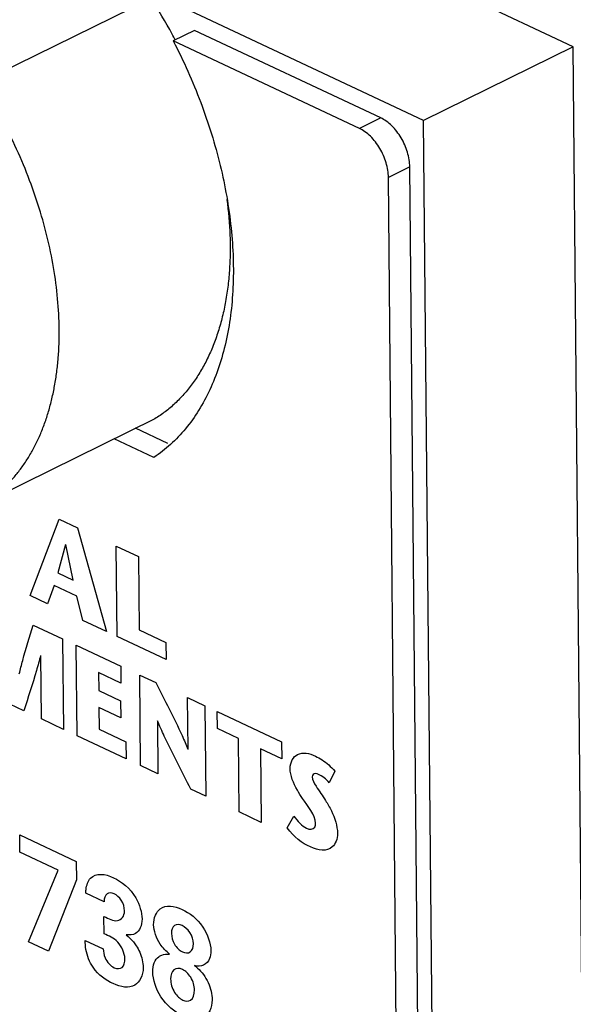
# Model space of a CAD drawing. Header units: inches. Extents: x 0 to 34, y 0 to 22.
# Tile 53 of 60: x 27.059 to 27.332, y 18.027 to 18.513. Entities that reach past the tile are written whole.
import ezdxf

# ---------------------------------------------------------------- set-up
doc = ezdxf.new("R2010")
doc.units = ezdxf.units.IN
doc.header["$LTSCALE"] = 1.87
doc.header["$MEASUREMENT"] = 0
doc.layers.get('0').update_dxf_attribs({"linetype": 'CONTINUOUS'})

msp = doc.modelspace()

# ---------------------------------------------------------------- linework, layer by layer
at = {"color": 7, "linetype": 'CONTINUOUS'}
for p, q in [((27.332112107, 18.4998338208), (26.7726068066, 18.7627920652)), ((27.2581791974, 18.4634446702), (26.698673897, 18.7264029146)), ((27.1234076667, 18.5237300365), (27.0389129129, 18.4821424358)), ((27.1449854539, 18.5079152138), (27.1344236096, 18.5027167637)), ((27.2369590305, 18.4646891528), (27.1449854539, 18.5079152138)), ((27.2263971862, 18.4594907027), (27.1344236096, 18.5027167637)), ((27.332112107, 18.4998338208), (27.2581791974, 18.4634446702)), ((27.3680099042, 14.6048254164), (27.332112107, 18.4998338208)), ((27.2369590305, 18.4646891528), (27.2263971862, 18.4594907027)), ((27.2941005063, 14.5658851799), (27.2581791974, 18.4634446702)), ((27.2513212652, 18.4404818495), (27.240759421, 18.4352833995)), ((27.2842053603, 14.8724682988), (27.2513212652, 18.4404818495)), ((27.2736435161, 14.8672698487), (27.240759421, 18.4352833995)), ((27.1253225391, 18.3159611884), (27.0408277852, 18.2743735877)), ((27.131755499, 18.3037727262), (27.1157971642, 18.3112728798)), ((27.1248600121, 18.2968511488), (27.10523532, 18.3060744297))]:
    msp.add_line(p, q, dxfattribs=at)
at = {"color": 40, "linetype": 'CONTINUOUS'}
for p, q in [((27.063646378, 18.2285798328), (27.0779878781, 18.2663895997)), ((27.0779878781, 18.2663895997), (27.0871551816, 18.2620811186)), ((27.0871551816, 18.2620811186), (27.1013392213, 18.2108648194)), ((27.0812094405, 18.2539247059), (27.0773696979, 18.2398177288)), ((27.0849778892, 18.2362420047), (27.0813050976, 18.2538797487)), ((27.1066555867, 18.2083662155), (27.1062433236, 18.2530978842)), ((27.1062433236, 18.2530978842), (27.117183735, 18.2479560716)), ((27.117183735, 18.2479560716), (27.1175188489, 18.2115953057)), ((27.0773696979, 18.2398177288), (27.0849778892, 18.2362420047)), ((27.0755662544, 18.2336084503), (27.0721983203, 18.2245605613)), ((27.0867956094, 18.228330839), (27.0755662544, 18.2336084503)), ((27.0721983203, 18.2245605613), (27.063646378, 18.2285798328)), ((27.0897449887, 18.2163139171), (27.0867956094, 18.228330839)), ((27.1013392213, 18.2108648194), (27.0897449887, 18.2163139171)), ((27.0652188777, 18.2140361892), (27.0797222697, 18.2072198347)), ((27.1175188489, 18.2115953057), (27.1307698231, 18.2053675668)), ((27.0797222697, 18.2072198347), (27.0801345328, 18.1624881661)), ((27.1308469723, 18.1969966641), (27.1066555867, 18.2083662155)), ((27.1307698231, 18.2053675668), (27.1308469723, 18.1969966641)), ((27.0868946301, 18.159311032), (27.086482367, 18.2040427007)), ((27.086482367, 18.2040427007), (27.1084973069, 18.1936960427)), ((27.0692128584, 18.1676211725), (27.0689242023, 18.1989411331)), ((27.0974999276, 18.1905299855), (27.0975812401, 18.1817073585)), ((27.1085744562, 18.1853251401), (27.0974999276, 18.1905299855)), ((27.1084973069, 18.1936960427), (27.1085744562, 18.1853251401)), ((27.1182317, 18.1445831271), (27.1178194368, 18.1893147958)), ((27.1178194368, 18.1893147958), (27.1257362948, 18.1855940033)), ((27.0975812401, 18.1817073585), (27.1083865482, 18.1766290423)), ((27.1083865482, 18.1766290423), (27.1084636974, 18.1682581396)), ((27.1417085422, 18.1525742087), (27.1414723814, 18.1781983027)), ((27.1414723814, 18.1781983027), (27.1500815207, 18.1741521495)), ((27.0605070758, 18.1717127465), (27.0536118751, 18.1749533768)), ((27.0976583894, 18.1733364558), (27.0977578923, 18.1625401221)), ((27.1084636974, 18.1682581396), (27.0976583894, 18.1733364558)), ((27.1500815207, 18.1741521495), (27.1504937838, 18.1294204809)), ((27.156226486, 18.1629294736), (27.1561493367, 18.1713003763)), ((27.1561493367, 18.1713003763), (27.1879873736, 18.1563370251)), ((27.0801345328, 18.1624881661), (27.0692128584, 18.1676211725)), ((27.1265805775, 18.16675188), (27.1268221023, 18.14054578)), ((27.0977578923, 18.1625401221), (27.1110473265, 18.1562943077)), ((27.1666846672, 18.1580143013), (27.156226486, 18.1629294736)), ((27.1111244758, 18.147923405), (27.0868946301, 18.159311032)), ((27.1110473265, 18.1562943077), (27.1111244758, 18.147923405)), ((27.1670197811, 18.1216535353), (27.1666846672, 18.1580143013)), ((27.1879873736, 18.1563370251), (27.1880645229, 18.1479661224)), ((27.1776053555, 18.1528817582), (27.1779404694, 18.1165209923)), ((27.1880645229, 18.1479661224), (27.1776053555, 18.1528817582)), ((27.1268221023, 18.14054578), (27.1182317, 18.1445831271)), ((27.2142604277, 18.1417633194), (27.2115323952, 18.136049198)), ((27.1504937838, 18.1294204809), (27.1431745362, 18.1328604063)), ((27.1779404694, 18.1165209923), (27.1670197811, 18.1216535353)), ((27.190757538, 18.1137995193), (27.1940017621, 18.1196504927)), ((27.0585866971, 18.1018041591), (27.0585086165, 18.1102761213)), ((27.0585086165, 18.1102761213), (27.0864759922, 18.0971319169)), ((27.0775682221, 18.092883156), (27.0585866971, 18.1018041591)), ((27.0628788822, 18.0575511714), (27.0775682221, 18.092883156)), ((27.0864759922, 18.0971319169), (27.0865594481, 18.088076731)), ((27.0865594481, 18.088076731), (27.0727493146, 18.0529122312)), ((27.1002173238, 18.0772243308), (27.091174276, 18.0814744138)), ((27.1002479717, 18.061434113), (27.100169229, 18.0699779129)), ((27.0727493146, 18.0529122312), (27.0628788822, 18.0575511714)), ((27.090861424, 18.0582092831), (27.0998472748, 18.0539860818))]:
    msp.add_line(p, q, dxfattribs=at)
at = {"color": 7, "linetype": 'CONTINUOUS'}
for centre, radius, start, end in [((26.913497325, 18.387121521), 0.2504480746, 28.3596985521, 33.0558607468), ((26.9111252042, 18.3857944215), 0.253165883, 27.6319329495, 28.3689899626)]:
    msp.add_arc(centre, radius, start, end, dxfattribs=at)
for points, knots in [([(27.1344236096, 18.5027167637), (27.1369785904, 18.4977958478), (27.1417929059, 18.4878080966), (27.1481022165, 18.4724814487), (27.1534413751, 18.4569383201), (27.1591211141, 18.4363640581), (27.1627843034, 18.4157588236), (27.1641972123, 18.3955111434), (27.1641251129, 18.38102025), (27.1629251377, 18.3671419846), (27.1606168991, 18.3539998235), (27.1572167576, 18.3417103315), (27.1527458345, 18.3303846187), (27.1472459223, 18.3201203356), (27.1407491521, 18.3110194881), (27.1333265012, 18.3031738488), (27.127754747, 18.2987872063), (27.1248600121, 18.2968511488)], [0, 0, 0, 0, 0.0746744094, 0.1492210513, 0.2231029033, 0.2958603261, 0.4365586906, 0.5039626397, 0.5690176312, 0.6315169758, 0.6913491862, 0.7484724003, 0.8029556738, 0.8550017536, 0.9049184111, 0.9530984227, 1, 1, 1, 1]), ([(27.0408277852, 18.2743735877), (27.0423097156, 18.2752881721), (27.0452105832, 18.2772554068), (27.0493219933, 18.2805808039), (27.053196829, 18.2842822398), (27.0568227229, 18.2883480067), (27.0601902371, 18.292765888), (27.0632897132, 18.297523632), (27.0661134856, 18.3026071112), (27.0686530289, 18.3080021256), (27.0709016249, 18.3136930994), (27.0728534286, 18.3196638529), (27.0745025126, 18.325897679), (27.0758452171, 18.3323767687), (27.0768771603, 18.3390831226), (27.0778464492, 18.3484079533), (27.0782422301, 18.3605266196), (27.077450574, 18.3754880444), (27.0754074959, 18.3908676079), (27.0721363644, 18.4064924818), (27.0676741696, 18.4221882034), (27.0620710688, 18.437778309), (27.055390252, 18.4530889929), (27.0477067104, 18.4679462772), (27.0419431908, 18.4774889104), (27.0389129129, 18.4821424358)], [0, 0, 0, 0, 0.0229743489, 0.0461750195, 0.0696857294, 0.0935907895, 0.1179721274, 0.1429019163, 0.1684383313, 0.1946293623, 0.2215124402, 0.2491147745, 0.2774544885, 0.3065389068, 0.3363678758, 0.3669324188, 0.4301809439, 0.4960951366, 0.5643780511, 0.634660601, 0.7065171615, 0.7794818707, 0.8530545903, 0.9267379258, 1, 1, 1, 1]), ([(27.2513212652, 18.4404818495), (27.2513103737, 18.4416636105), (27.2510823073, 18.4441030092), (27.2499485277, 18.4490236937), (27.2473556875, 18.4549225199), (27.2434893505, 18.4599790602), (27.2398514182, 18.4630672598), (27.2379266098, 18.4642344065), (27.2369590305, 18.4646891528)], [0, 0, 0, 0, 0.1206409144, 0.2490015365, 0.5143435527, 0.771715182, 0.8908634, 1, 1, 1, 1]), ([(27.240759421, 18.4352833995), (27.2407485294, 18.4364651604), (27.2405204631, 18.4389045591), (27.2393866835, 18.4438252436), (27.2367938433, 18.4497240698), (27.2329275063, 18.4547806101), (27.229289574, 18.4578688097), (27.2273647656, 18.4590359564), (27.2263971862, 18.4594907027)], [0, 0, 0, 0, 0.1206409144, 0.2490015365, 0.5143435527, 0.771715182, 0.8908634, 1, 1, 1, 1]), ([(27.1609195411, 18.4244169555), (27.1617009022, 18.4184521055), (27.1624669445, 18.4095435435), (27.1625920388, 18.3977823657), (27.1622394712, 18.3892847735), (27.1614426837, 18.3810460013), (27.1602049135, 18.3730982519), (27.1585304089, 18.3654731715), (27.1564260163, 18.3582008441), (27.1538990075, 18.3513103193), (27.1509595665, 18.3448288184), (27.1476180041, 18.3387827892), (27.1438881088, 18.3331961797), (27.1397830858, 18.3280923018), (27.1353190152, 18.3234915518), (27.130514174, 18.319415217), (27.1270821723, 18.3170471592), (27.1253225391, 18.3159611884)], [0, 0, 0, 0, 0.1499074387, 0.2223632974, 0.2929982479, 0.3617333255, 0.4285145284, 0.4933150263, 0.556139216, 0.6170240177, 0.6760442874, 0.733310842, 0.7889740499, 0.8432250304, 0.8963032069, 0.9484736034, 1, 1, 1, 1])]:
    msp.add_open_spline(points, degree=3, knots=knots, dxfattribs=at)
at = {"color": 40, "linetype": 'CONTINUOUS'}
for points, knots in [([(27.0583260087, 18.1898568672), (27.0588625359, 18.1921117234), (27.0609522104, 18.2003505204), (27.0634389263, 18.2082498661), (27.0652188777, 18.2140361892)], [0, 0, 0, 0, 0.2708413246, 1, 1, 1, 1]), ([(27.0688088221, 18.1989953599), (27.0681595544, 18.1964832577), (27.0656222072, 18.1871865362), (27.06267946, 18.178243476), (27.0605070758, 18.1717127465)], [0, 0, 0, 0, 0.2675840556, 1, 1, 1, 1]), ([(27.1257362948, 18.1855940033), (27.1301791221, 18.1769105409), (27.1358321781, 18.1660915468), (27.140785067, 18.1549051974), (27.141611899, 18.1526196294)], [0, 0, 0, 0, 0.7990151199, 1, 1, 1, 1]), ([(27.1431745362, 18.1328604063), (27.1386841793, 18.1415560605), (27.1328061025, 18.1526639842), (27.1276837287, 18.1641417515), (27.1266772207, 18.1667064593)], [0, 0, 0, 0, 0.7794239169, 1, 1, 1, 1]), ([(27.1921934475, 18.1431609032), (27.1921631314, 18.1464502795), (27.1955819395, 18.1519301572), (27.2016582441, 18.1506817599), (27.2047557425, 18.1492259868)], [0, 0, 0, 0, 0.4623941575, 1, 1, 1, 1]), ([(27.2047557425, 18.1492259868), (27.2058454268, 18.1487138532), (27.2091175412, 18.1468098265), (27.2123921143, 18.1440844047), (27.2142604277, 18.1417633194)], [0, 0, 0, 0, 0.3317313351, 1, 1, 1, 1]), ([(27.1983132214, 18.1283858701), (27.1974473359, 18.1297158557), (27.1944550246, 18.1340681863), (27.1922244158, 18.1398007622), (27.1921934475, 18.1431609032)], [0, 0, 0, 0, 0.2951602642, 1, 1, 1, 1]), ([(27.2061819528, 18.1402210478), (27.2057135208, 18.1404412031), (27.2043558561, 18.1410038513), (27.2029988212, 18.140099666), (27.203009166, 18.1389772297)], [0, 0, 0, 0, 0.3400536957, 1, 1, 1, 1]), ([(27.203009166, 18.1389772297), (27.2030227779, 18.1375002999), (27.2057440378, 18.1330556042), (27.2081585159, 18.1297164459), (27.209656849, 18.1273291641)], [0, 0, 0, 0, 0.372142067, 1, 1, 1, 1]), ([(27.209656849, 18.1273291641), (27.2106801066, 18.1256857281), (27.2137287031, 18.1207068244), (27.2155454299, 18.1146271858), (27.2155773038, 18.1111687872)], [0, 0, 0, 0, 0.3309292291, 1, 1, 1, 1]), ([(27.2002521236, 18.1136118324), (27.2017920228, 18.1128881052), (27.2043554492, 18.1128656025), (27.2047610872, 18.1154065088), (27.2047543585, 18.1161365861)], [0, 0, 0, 0, 0.7225474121, 1, 1, 1, 1]), ([(27.2155773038, 18.1111687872), (27.2156040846, 18.1082629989), (27.2129250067, 18.1017145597), (27.2060588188, 18.1025360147), (27.2021971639, 18.1043509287)], [0, 0, 0, 0, 0.378668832, 1, 1, 1, 1]), ([(27.091174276, 18.0814744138), (27.09121613, 18.0820728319), (27.0913937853, 18.0850145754), (27.0922930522, 18.0876441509), (27.0935218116, 18.088948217)], [0, 0, 0, 0, 0.2037441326, 1, 1, 1, 1]), ([(27.1049399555, 18.0891815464), (27.1088012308, 18.0873668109), (27.1160539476, 18.081688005), (27.1189347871, 18.0720250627), (27.1189647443, 18.0687746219)], [0, 0, 0, 0, 0.5946008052, 1, 1, 1, 1]), ([(27.1051862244, 18.0812112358), (27.1039535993, 18.0817905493), (27.1011659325, 18.0819799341), (27.1002015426, 18.0789366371), (27.1002173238, 18.0772243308)], [0, 0, 0, 0, 0.4705630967, 1, 1, 1, 1]), ([(27.1103266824, 18.0727628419), (27.110311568, 18.0744027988), (27.1092295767, 18.078347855), (27.1064365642, 18.0806235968), (27.1051862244, 18.0812112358)], [0, 0, 0, 0, 0.5151062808, 1, 1, 1, 1]), ([(27.1247153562, 18.0659288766), (27.124683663, 18.0693676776), (27.1277423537, 18.0763307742), (27.1349812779, 18.0752820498), (27.1388370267, 18.0734699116)], [0, 0, 0, 0, 0.4193959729, 1, 1, 1, 1]), ([(27.1388370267, 18.0734699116), (27.1423712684, 18.0718088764), (27.1494113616, 18.0666476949), (27.1529525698, 18.0567461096), (27.1529863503, 18.0530808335)], [0, 0, 0, 0, 0.5434913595, 1, 1, 1, 1]), ([(27.100169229, 18.0699779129), (27.1024099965, 18.0690015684), (27.1070375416, 18.0662987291), (27.1103507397, 18.0701525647), (27.1103266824, 18.0727628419)], [0, 0, 0, 0, 0.5147153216, 1, 1, 1, 1]), ([(27.1189647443, 18.0687746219), (27.1189942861, 18.0655692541), (27.1169323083, 18.0608760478), (27.1127959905, 18.0607844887), (27.1111453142, 18.060965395)], [0, 0, 0, 0, 0.6007375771, 1, 1, 1, 1]), ([(27.1326259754, 18.0513790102), (27.130967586, 18.0527959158), (27.1269220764, 18.0565031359), (27.1247429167, 18.0629384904), (27.1247153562, 18.0659288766)], [0, 0, 0, 0, 0.4169401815, 1, 1, 1, 1]), ([(27.1388538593, 18.0654643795), (27.1375040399, 18.0660987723), (27.1346198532, 18.0663349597), (27.1335135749, 18.0633137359), (27.1335290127, 18.0616387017)], [0, 0, 0, 0, 0.4987370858, 1, 1, 1, 1]), ([(27.1444112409, 18.0565242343), (27.1443953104, 18.058252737), (27.1431263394, 18.0624352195), (27.1401914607, 18.0648357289), (27.1388538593, 18.0654643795)], [0, 0, 0, 0, 0.5113896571, 1, 1, 1, 1]), ([(27.110487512, 18.0491332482), (27.1104633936, 18.0517501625), (27.1072042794, 18.0588812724), (27.1024966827, 18.0603772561), (27.1002479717, 18.061434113)], [0, 0, 0, 0, 0.4852112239, 1, 1, 1, 1]), ([(27.1111453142, 18.060965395), (27.1123707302, 18.0599111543), (27.1141362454, 18.0582515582), (27.1156435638, 18.0561779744), (27.1160852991, 18.0555183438)], [0, 0, 0, 0, 0.6915653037, 1, 1, 1, 1]), ([(27.1335290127, 18.0616387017), (27.1335442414, 18.059986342), (27.1345802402, 18.0559198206), (27.1375181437, 18.0532234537), (27.1389147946, 18.0525670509)], [0, 0, 0, 0, 0.4893306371, 1, 1, 1, 1]), ([(27.0947525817, 18.0448974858), (27.0938974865, 18.0461549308), (27.0915777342, 18.0505402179), (27.0908881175, 18.0553129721), (27.090861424, 18.0582092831)], [0, 0, 0, 0, 0.3185147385, 1, 1, 1, 1]), ([(27.0998472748, 18.0539860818), (27.0999089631, 18.0525878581), (27.1003960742, 18.0487161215), (27.1035613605, 18.0454806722), (27.1052350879, 18.044694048)], [0, 0, 0, 0, 0.3997980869, 1, 1, 1, 1]), ([(27.1160852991, 18.0555183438), (27.1167526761, 18.0545244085), (27.1187023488, 18.0511045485), (27.1195183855, 18.0471629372), (27.1195400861, 18.0448083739)], [0, 0, 0, 0, 0.3113305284, 1, 1, 1, 1]), ([(27.1389147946, 18.0525670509), (27.1403010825, 18.0519155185), (27.1432882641, 18.0516429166), (27.1444273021, 18.0547815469), (27.1444112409, 18.0565242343)], [0, 0, 0, 0, 0.4955032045, 1, 1, 1, 1]), ([(27.1052350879, 18.044694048), (27.1066409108, 18.0440333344), (27.1096704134, 18.044011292), (27.1105036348, 18.0473838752), (27.110487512, 18.0491332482)], [0, 0, 0, 0, 0.4980441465, 1, 1, 1, 1]), ([(27.1272193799, 18.0501376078), (27.1276751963, 18.0504733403), (27.1292708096, 18.051405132), (27.1312558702, 18.0514361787), (27.1326259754, 18.0513790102)], [0, 0, 0, 0, 0.3061113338, 1, 1, 1, 1]), ([(27.1529863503, 18.0530808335), (27.1529995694, 18.0516465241), (27.1522821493, 18.0466815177), (27.14804608, 18.0448640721), (27.1449801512, 18.0457206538)], [0, 0, 0, 0, 0.2720837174, 1, 1, 1, 1]), ([(27.1195400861, 18.0448083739), (27.1195768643, 18.0408178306), (27.1159143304, 18.0337431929), (27.1084639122, 18.0350370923), (27.1047138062, 18.0367995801)], [0, 0, 0, 0, 0.462901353, 1, 1, 1, 1]), ([(27.138937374, 18.0438314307), (27.1374094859, 18.0445495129), (27.1341496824, 18.0445517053), (27.1330760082, 18.0410091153), (27.1330937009, 18.0390894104)], [0, 0, 0, 0, 0.4956316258, 1, 1, 1, 1]), ([(27.1449801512, 18.0457206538), (27.1454594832, 18.0453265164), (27.1480140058, 18.0432660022), (27.1503881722, 18.0400970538), (27.1516546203, 18.0373453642)], [0, 0, 0, 0, 0.1876586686, 1, 1, 1, 1]), ([(27.1386190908, 18.0211556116), (27.1350080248, 18.0228527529), (27.1277694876, 18.0286290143), (27.1243232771, 18.0387952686), (27.1242877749, 18.0426473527)], [0, 0, 0, 0, 0.5364849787, 1, 1, 1, 1]), ([(27.1449192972, 18.0336794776), (27.1449013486, 18.0356269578), (27.1436668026, 18.0402256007), (27.1404125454, 18.0431381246), (27.138937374, 18.0438314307)], [0, 0, 0, 0, 0.516731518, 1, 1, 1, 1]), ([(27.1330937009, 18.0390894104), (27.1331127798, 18.0370192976), (27.1343756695, 18.0322761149), (27.1376949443, 18.0293681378), (27.1391348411, 18.0286914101)], [0, 0, 0, 0, 0.537981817, 1, 1, 1, 1]), ([(27.1391348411, 18.0286914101), (27.1405039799, 18.0280479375), (27.1437968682, 18.0278379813), (27.1449392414, 18.0315154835), (27.1449192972, 18.0336794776)], [0, 0, 0, 0, 0.4385712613, 1, 1, 1, 1]), ([(27.1536219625, 18.0288607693), (27.1536596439, 18.0247722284), (27.1497881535, 18.0177541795), (27.1423086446, 18.0194215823), (27.1386190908, 18.0211556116)], [0, 0, 0, 0, 0.4729941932, 1, 1, 1, 1])]:
    msp.add_open_spline(points, degree=3, knots=knots, dxfattribs=at)
for points in [[(27.2115323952, 18.136049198), (27.2099529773, 18.1379603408), (27.2080162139, 18.1393589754), (27.2061819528, 18.1402210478)], [(27.2047543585, 18.1161365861), (27.2047170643, 18.1201831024), (27.2008013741, 18.1245592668), (27.1983132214, 18.1283858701)], [(27.1940017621, 18.1196504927), (27.1957995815, 18.1171420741), (27.1980142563, 18.1146635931), (27.2002521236, 18.1136118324)], [(27.2021971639, 18.1043509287), (27.198239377, 18.1062110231), (27.1938742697, 18.1092923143), (27.190757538, 18.1137995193)], [(27.0935218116, 18.088948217), (27.0960938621, 18.0916501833), (27.1008261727, 18.0911149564), (27.1049399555, 18.0891815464)], [(27.1242877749, 18.0426473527), (27.1242581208, 18.0458649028), (27.1253673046, 18.0487802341), (27.1272193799, 18.0501376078)], [(27.1047138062, 18.0367995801), (27.1012767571, 18.0384149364), (27.0974598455, 18.0409839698), (27.0947525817, 18.0448974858)], [(27.1516546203, 18.0373453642), (27.1529161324, 18.0346018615), (27.1535975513, 18.0315094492), (27.1536219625, 18.0288607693)]]:
    msp.add_open_spline(points, degree=3, dxfattribs=at)

doc.saveas('drawing.dxf')
